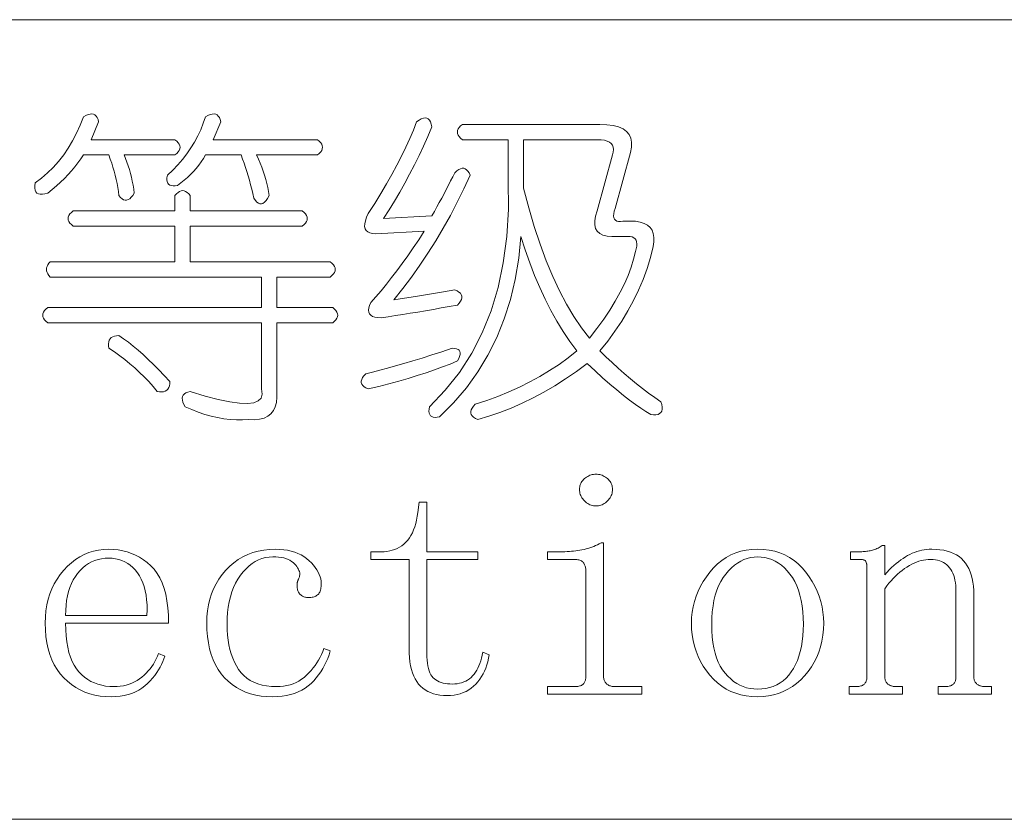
# Model space of a CAD drawing. Extents: x 1 to 297, y 1 to 210.
# Tile 55 of 171: x 137.49 to 144.13, y 29.56 to 34.95. Entities that reach past the tile are written whole.
import ezdxf

# ---------------------------------------------------------------- set-up
doc = ezdxf.new("R2010")
doc.units = 0

msp = doc.modelspace()

# ---------------------------------------------------------------- linework, layer by layer
at = {"color": 7, "lineweight": 13}
for p, q in [((1.3055, 34.9534), (219.3213, 34.9534)), ((1.3055, 29.5649), (219.3213, 29.5649))]:
    msp.add_line(p, q, dxfattribs=at)
for points in [[(137.9238, 34.2991), (137.9403, 34.3081), (137.9554, 34.3142), (137.9691, 34.3177), (137.9814, 34.3183), (137.9924, 34.3163), (138.002, 34.3115), (138.0103, 34.3039), (138.0171, 34.2937), (138.0226, 34.2806), (138.0267, 34.2649), (137.9753, 34.1449), (138.541, 34.1449), (138.5533, 34.1346), (138.5629, 34.1243), (138.5698, 34.114), (138.5739, 34.1037), (138.5753, 34.0934), (138.5739, 34.0831), (138.5698, 34.0729), (138.5629, 34.0626), (138.5533, 34.0523), (138.541, 34.042), (138.1981, 34.042), (138.2081, 34.0178), (138.2173, 33.9933), (138.2259, 33.9685), (138.2338, 33.9433), (138.241, 33.9177), (138.2475, 33.8918), (138.2533, 33.8656), (138.2585, 33.839), (138.2629, 33.8121), (138.2667, 33.7849), (138.2564, 33.7693), (138.2461, 33.7567), (138.2359, 33.7473), (138.2256, 33.741), (138.2153, 33.7377), (138.205, 33.7375), (138.1947, 33.7405), (138.1844, 33.7465), (138.1741, 33.7555), (138.1638, 33.7677), (138.1601, 33.7951), (138.1556, 33.8226), (138.1505, 33.85), (138.1447, 33.8774), (138.1381, 33.9049), (138.1309, 33.9323), (138.123, 33.9597), (138.1145, 33.9871), (138.1052, 34.0146), (138.0953, 34.042), (137.9238, 34.042), (137.906, 34.0147), (137.8868, 33.9878), (137.8662, 33.9613), (137.8443, 33.935), (137.821, 33.9091), (137.7963, 33.8836), (137.7702, 33.8584), (137.7428, 33.8335), (137.714, 33.809), (137.6839, 33.7849), (137.6645, 33.7794), (137.6475, 33.7766), (137.6329, 33.7766), (137.6208, 33.7794), (137.611, 33.7849), (137.6036, 33.7931), (137.5986, 33.8041), (137.5961, 33.8178), (137.5959, 33.8342), (137.5981, 33.8534), (137.6415, 33.8857), (137.6825, 33.9206), (137.7211, 33.9583), (137.7572, 33.9988), (137.791, 34.042), (137.8224, 34.0879), (137.8513, 34.1366), (137.8779, 34.1881), (137.9021, 34.2422)], [(138.7467, 34.2991), (138.7632, 34.3081), (138.7782, 34.3142), (138.792, 34.3177), (138.8043, 34.3183), (138.8153, 34.3163), (138.8249, 34.3115), (138.8331, 34.3039), (138.84, 34.2937), (138.8454, 34.2806), (138.8496, 34.2649), (138.7981, 34.1449), (139.501, 34.1449), (139.5133, 34.1346), (139.5229, 34.1243), (139.5298, 34.114), (139.5339, 34.1037), (139.5353, 34.0934), (139.5339, 34.0831), (139.5298, 34.0729), (139.5229, 34.0626), (139.5133, 34.0523), (139.501, 34.042), (139.0896, 34.042), (139.1028, 34.0146), (139.1149, 33.9871), (139.1261, 33.9597), (139.1362, 33.9323), (139.1453, 33.9049), (139.1533, 33.8774), (139.1604, 33.85), (139.1664, 33.8226), (139.1713, 33.7951), (139.1753, 33.7677), (139.165, 33.749), (139.1547, 33.7341), (139.1444, 33.723), (139.1341, 33.7156), (139.1238, 33.712), (139.1136, 33.7122), (139.1033, 33.7161), (139.093, 33.7238), (139.0827, 33.7353), (139.0724, 33.7506), (139.0654, 33.7813), (139.058, 33.8116), (139.0503, 33.8416), (139.0423, 33.8713), (139.0338, 33.9006), (139.0251, 33.9295), (139.016, 33.9582), (139.0066, 33.9865), (138.9968, 34.0144), (138.9867, 34.042), (138.7467, 34.042), (138.7325, 34.0183), (138.7172, 33.9954), (138.7009, 33.9731), (138.6836, 33.9515), (138.6653, 33.9306), (138.6459, 33.9103), (138.6255, 33.8908), (138.6041, 33.8719), (138.5816, 33.8538), (138.5581, 33.8363), (138.542, 33.8339), (138.528, 33.8335), (138.516, 33.8353), (138.506, 33.839), (138.4981, 33.8449), (138.4923, 33.8527), (138.4885, 33.8627), (138.4868, 33.8747), (138.4872, 33.8887), (138.4896, 33.9049), (138.5261, 33.9397), (138.5602, 33.9755), (138.5919, 34.0123), (138.6212, 34.0502), (138.6481, 34.0891), (138.6727, 34.1291), (138.6948, 34.1701), (138.7145, 34.2121), (138.7318, 34.2551)], [(140.1696, 34.2649), (140.186, 34.2769), (140.2011, 34.2854), (140.2148, 34.2906), (140.2272, 34.2923), (140.2381, 34.2906), (140.2477, 34.2854), (140.256, 34.2769), (140.2628, 34.2649), (140.2683, 34.2494), (140.2724, 34.2306), (140.2445, 34.1658), (140.2155, 34.1017), (140.1855, 34.0382), (140.1545, 33.9755), (140.1224, 33.9134), (140.0893, 33.8521), (140.0552, 33.7914), (140.0201, 33.7314), (139.9839, 33.6721), (139.9467, 33.6134), (140.2724, 33.6306), (140.2894, 33.6613), (140.306, 33.6916), (140.3223, 33.7216), (140.3382, 33.7513), (140.3539, 33.7806), (140.3691, 33.8095), (140.384, 33.8382), (140.3986, 33.8665), (140.4128, 33.8944), (140.4267, 33.922), (140.4401, 33.9342), (140.4528, 33.9433), (140.4648, 33.9493), (140.4761, 33.9522), (140.4867, 33.952), (140.4966, 33.9487), (140.5059, 33.9424), (140.5145, 33.933), (140.5224, 33.9205), (140.5296, 33.9049), (140.4874, 33.8131), (140.4432, 33.7231), (140.3969, 33.6349), (140.3485, 33.5483), (140.2981, 33.4634), (140.2457, 33.3803), (140.1912, 33.2989), (140.1346, 33.2191), (140.076, 33.1411), (140.0153, 33.0649), (140.0595, 33.0717), (140.103, 33.0786), (140.1459, 33.0854), (140.1881, 33.0923), (140.2296, 33.0991), (140.2704, 33.106), (140.3105, 33.1129), (140.3499, 33.1197), (140.3886, 33.1266), (140.4267, 33.1334), (140.4423, 33.1262), (140.4548, 33.1183), (140.4642, 33.1098), (140.4706, 33.1005), (140.4738, 33.0906), (140.474, 33.0799), (140.4711, 33.0686), (140.4651, 33.0566), (140.456, 33.0439), (140.4438, 33.0306), (140.3893, 33.0205), (140.3355, 33.0107), (140.2824, 33.0013), (140.2299, 32.9922), (140.1781, 32.9834), (140.127, 32.975), (140.0766, 32.967), (140.0269, 32.9593), (139.9779, 32.9519), (139.9296, 32.9449), (139.9073, 32.9459), (139.8884, 32.949), (139.873, 32.9541), (139.861, 32.9613), (139.8524, 32.9706), (139.8473, 32.9819), (139.8456, 32.9953), (139.8473, 33.0107), (139.8524, 33.0282), (139.861, 33.0477), (139.8954, 33.0865), (139.9303, 33.1273), (139.9654, 33.1701), (140.0009, 33.215), (140.0367, 33.262), (140.0729, 33.311), (140.1094, 33.3621), (140.1463, 33.4153), (140.1834, 33.4705), (140.221, 33.5277), (139.8953, 33.5106), (139.8732, 33.5119), (139.8548, 33.5161), (139.8402, 33.5229), (139.8295, 33.5325), (139.8224, 33.5449), (139.8192, 33.5599), (139.8197, 33.5778), (139.824, 33.5983), (139.832, 33.6217), (139.8438, 33.6477), (139.8872, 33.7156), (139.9282, 33.7821), (139.9668, 33.8473), (140.0029, 33.911), (140.0367, 33.9734), (140.0681, 34.0345), (140.097, 34.0941), (140.1236, 34.1524), (140.1478, 34.2093)], [(140.4781, 34.2477), (141.4039, 34.2477), (141.4522, 34.2458), (141.4944, 34.2402), (141.5304, 34.2307), (141.5602, 34.2175), (141.5838, 34.2006), (141.6013, 34.1798), (141.6126, 34.1553), (141.6178, 34.127), (141.6168, 34.095), (141.6096, 34.0591), (141.5067, 33.682), (141.5011, 33.6626), (141.4978, 33.6457), (141.4969, 33.6311), (141.4985, 33.6189), (141.5024, 33.6091), (141.5088, 33.6018), (141.5175, 33.5968), (141.5287, 33.5942), (141.5422, 33.5941), (141.5581, 33.5963), (141.6096, 33.5963), (141.6451, 33.5946), (141.6761, 33.5894), (141.7027, 33.5809), (141.7248, 33.5689), (141.7424, 33.5534), (141.7556, 33.5346), (141.7644, 33.5123), (141.7686, 33.4866), (141.7685, 33.4574), (141.7639, 33.4249), (141.7448, 33.3499), (141.722, 33.2761), (141.6954, 33.2032), (141.6651, 33.1314), (141.631, 33.0606), (141.5931, 32.9908), (141.5515, 32.9221), (141.506, 32.8543), (141.4568, 32.7877), (141.4039, 32.722), (141.445, 32.6815), (141.4861, 32.6425), (141.5273, 32.6047), (141.5684, 32.5684), (141.6096, 32.5334), (141.6507, 32.4998), (141.6918, 32.4676), (141.733, 32.4367), (141.7741, 32.4073), (141.8153, 32.3791), (141.8208, 32.3598), (141.8235, 32.3428), (141.8235, 32.3282), (141.8208, 32.3161), (141.8153, 32.3063), (141.8071, 32.2989), (141.7961, 32.2939), (141.7824, 32.2914), (141.7659, 32.2912), (141.7467, 32.2934), (141.7146, 32.3123), (141.6802, 32.3346), (141.6433, 32.3603), (141.6041, 32.3894), (141.5624, 32.422), (141.5184, 32.458), (141.4719, 32.4974), (141.423, 32.5403), (141.3718, 32.5866), (141.3181, 32.6363), (141.246, 32.5831), (141.1734, 32.5334), (141.1006, 32.4871), (141.0274, 32.4443), (140.9538, 32.4049), (140.88, 32.3689), (140.8057, 32.3363), (140.7312, 32.3071), (140.6562, 32.2814), (140.581, 32.2591), (140.5654, 32.2663), (140.5529, 32.2742), (140.5434, 32.2828), (140.5371, 32.2921), (140.5338, 32.302), (140.5337, 32.3126), (140.5366, 32.3239), (140.5426, 32.3359), (140.5517, 32.3486), (140.5638, 32.362), (140.6417, 32.3872), (140.7175, 32.4148), (140.7912, 32.4448), (140.8628, 32.4772), (140.9324, 32.512), (141, 32.5492), (141.0654, 32.5888), (141.1289, 32.6308), (141.1902, 32.6752), (141.2496, 32.722), (141.2026, 32.7853), (141.1577, 32.8516), (141.1148, 32.921), (141.074, 32.9935), (141.0353, 33.0691), (140.9986, 33.1478), (140.964, 33.2296), (140.9314, 33.3145), (140.9009, 33.4024), (140.8724, 33.4934), (140.8577, 33.3455), (140.834, 33.2034), (140.8015, 33.0671), (140.76, 32.9366), (140.7096, 32.812), (140.6503, 32.6932), (140.582, 32.5802), (140.5049, 32.4731), (140.4188, 32.3718), (140.3239, 32.2763), (140.3077, 32.2739), (140.2937, 32.2735), (140.2817, 32.2753), (140.2717, 32.279), (140.2639, 32.2849), (140.258, 32.2927), (140.2542, 32.3027), (140.2525, 32.3147), (140.2529, 32.3287), (140.2553, 32.3449), (140.3624, 32.4558), (140.4576, 32.5759), (140.5407, 32.7054), (140.6118, 32.8441), (140.671, 32.992), (140.7181, 33.1492), (140.7533, 33.3157), (140.7764, 33.4914), (140.7876, 33.6763), (140.7867, 33.8706), (140.7867, 34.1449), (140.4781, 34.1449), (140.4658, 34.1551), (140.4562, 34.1654), (140.4493, 34.1757), (140.4452, 34.186), (140.4438, 34.1963), (140.4452, 34.2066), (140.4493, 34.2169), (140.4562, 34.2271), (140.4658, 34.2374)], [(141.3867, 34.1449), (140.8896, 34.1449), (140.8896, 33.8191), (140.9249, 33.6856), (140.9622, 33.5593), (141.0017, 33.4401), (141.0432, 33.3282), (141.0867, 33.2234), (141.1323, 33.1259), (141.18, 33.0355), (141.2297, 32.9524), (141.2814, 32.8765), (141.3353, 32.8077), (141.3846, 32.8722), (141.4299, 32.9353), (141.4711, 32.997), (141.5081, 33.0573), (141.541, 33.1163), (141.5698, 33.1739), (141.5945, 33.2301), (141.6151, 33.285), (141.6315, 33.3385), (141.6438, 33.3906), (141.6495, 33.4101), (141.6528, 33.4276), (141.6536, 33.443), (141.6521, 33.4564), (141.6481, 33.4677), (141.6418, 33.477), (141.633, 33.4842), (141.6219, 33.4893), (141.6084, 33.4924), (141.5924, 33.4934), (141.5238, 33.4934), (141.4854, 33.4921), (141.4525, 33.4948), (141.4251, 33.5017), (141.4032, 33.5126), (141.3867, 33.5277), (141.3757, 33.5469), (141.3703, 33.5702), (141.3703, 33.5977), (141.3757, 33.6292), (141.3867, 33.6649), (141.4896, 34.042), (141.4947, 34.0615), (141.4964, 34.079), (141.4947, 34.0945), (141.4896, 34.1078), (141.481, 34.1191), (141.469, 34.1284), (141.4536, 34.1356), (141.4347, 34.1407), (141.4124, 34.1438)], [(138.6438, 33.7677), (138.6438, 33.6649), (139.3981, 33.6649), (139.4105, 33.6546), (139.4201, 33.6443), (139.4269, 33.634), (139.431, 33.6237), (139.4324, 33.6134), (139.431, 33.6031), (139.4269, 33.5929), (139.4201, 33.5826), (139.4105, 33.5723), (139.3981, 33.562), (138.6438, 33.562), (138.6438, 33.322), (139.5867, 33.322), (139.599, 33.3117), (139.6086, 33.3014), (139.6155, 33.2911), (139.6196, 33.2809), (139.621, 33.2706), (139.6196, 33.2603), (139.6155, 33.25), (139.6086, 33.2397), (139.599, 33.2294), (139.5867, 33.2191), (139.2267, 33.2191), (139.2267, 33.0134), (139.6039, 33.0134), (139.6162, 33.0031), (139.6258, 32.9929), (139.6326, 32.9826), (139.6368, 32.9723), (139.6381, 32.962), (139.6368, 32.9517), (139.6326, 32.9414), (139.6258, 32.9311), (139.6162, 32.9209), (139.6039, 32.9106), (139.2267, 32.9106), (139.2267, 32.4477), (139.2279, 32.4088), (139.2247, 32.3743), (139.2169, 32.3443), (139.2048, 32.3188), (139.1881, 32.2977), (139.1671, 32.2811), (139.1415, 32.2689), (139.1115, 32.2612), (139.077, 32.2579), (139.0381, 32.2591), (138.9968, 32.2569), (138.9552, 32.2571), (138.9132, 32.2597), (138.8708, 32.2646), (138.8281, 32.272), (138.7851, 32.2818), (138.7417, 32.2939), (138.698, 32.3085), (138.654, 32.3255), (138.6096, 32.3449), (138.6006, 32.3613), (138.5945, 32.3764), (138.591, 32.3901), (138.5904, 32.4025), (138.5924, 32.4134), (138.5972, 32.423), (138.6048, 32.4313), (138.6151, 32.4381), (138.6281, 32.4436), (138.6438, 32.4477), (138.7443, 32.417), (138.8331, 32.3935), (138.9102, 32.3773), (138.9757, 32.3682), (139.0296, 32.3663), (139.0717, 32.3716), (139.1022, 32.3841), (139.1211, 32.4038), (139.1283, 32.4307), (139.1238, 32.4649), (139.1238, 32.9106), (137.6839, 32.9106), (137.6715, 32.9209), (137.6619, 32.9311), (137.655, 32.9414), (137.6509, 32.9517), (137.6496, 32.962), (137.6509, 32.9723), (137.655, 32.9826), (137.6619, 32.9929), (137.6715, 33.0031), (137.6839, 33.0134), (139.1238, 33.0134), (139.1238, 33.2191), (137.701, 33.2191), (137.6917, 33.2294), (137.6845, 33.2397), (137.6794, 33.25), (137.6763, 33.2603), (137.6753, 33.2706), (137.6763, 33.2809), (137.6794, 33.2911), (137.6845, 33.3014), (137.6917, 33.3117), (137.701, 33.322), (138.541, 33.322), (138.541, 33.562), (137.8553, 33.562), (137.8429, 33.5723), (137.8333, 33.5826), (137.8265, 33.5929), (137.8224, 33.6031), (137.821, 33.6134), (137.8224, 33.6237), (137.8265, 33.634), (137.8333, 33.6443), (137.8429, 33.6546), (137.8553, 33.6649), (138.541, 33.6649), (138.541, 33.7677), (138.5513, 33.7801), (138.5616, 33.7897), (138.5719, 33.7965), (138.5821, 33.8006), (138.5924, 33.802), (138.6027, 33.8006), (138.613, 33.7965), (138.6233, 33.7897), (138.6336, 33.7801)], [(138.1638, 32.8249), (138.1951, 32.8033), (138.2269, 32.7796), (138.2595, 32.7539), (138.2928, 32.7261), (138.3267, 32.6963), (138.3613, 32.6644), (138.3967, 32.6305), (138.4326, 32.5945), (138.4693, 32.5564), (138.5067, 32.5163), (138.5058, 32.5002), (138.5033, 32.4861), (138.499, 32.4741), (138.493, 32.4642), (138.4853, 32.4563), (138.4758, 32.4505), (138.4647, 32.4467), (138.4518, 32.445), (138.4373, 32.4453), (138.421, 32.4477), (138.3931, 32.4815), (138.3641, 32.5142), (138.3341, 32.5459), (138.3031, 32.5766), (138.271, 32.6063), (138.2379, 32.6349), (138.2038, 32.6625), (138.1687, 32.6891), (138.1325, 32.7146), (138.0953, 32.7391), (138.0929, 32.7554), (138.0925, 32.77), (138.0943, 32.7829), (138.098, 32.794), (138.1039, 32.8034), (138.1117, 32.8111), (138.1217, 32.8171), (138.1337, 32.8214), (138.1477, 32.824)], [(140.4096, 32.7391), (140.4253, 32.7383), (140.4384, 32.7357), (140.4487, 32.7314), (140.4562, 32.7254), (140.461, 32.7177), (140.463, 32.7083), (140.4624, 32.6971), (140.4589, 32.6843), (140.4528, 32.6697), (140.4438, 32.6534), (140.3947, 32.633), (140.343, 32.613), (140.289, 32.5933), (140.2327, 32.5739), (140.1738, 32.5549), (140.1126, 32.5362), (140.049, 32.5178), (139.983, 32.4998), (139.9146, 32.4822), (139.8438, 32.4649), (139.8282, 32.4721), (139.8157, 32.4799), (139.8063, 32.4885), (139.8, 32.4978), (139.7967, 32.5077), (139.7965, 32.5183), (139.7995, 32.5297), (139.8055, 32.5417), (139.8145, 32.5543), (139.8267, 32.5677), (139.8727, 32.5787), (139.9213, 32.591), (139.9728, 32.6047), (140.0269, 32.6198), (140.0838, 32.6363), (140.1435, 32.6541), (140.2059, 32.6733), (140.271, 32.6939), (140.3389, 32.7158)], [(141.3781, 31.8906), (141.3866, 31.8903), (141.3949, 31.8894), (141.4031, 31.8879), (141.411, 31.8858), (141.4189, 31.8831), (141.4265, 31.8798), (141.4339, 31.8759), (141.4412, 31.8714), (141.4483, 31.8663), (141.4553, 31.8606), (141.4618, 31.8544), (141.4676, 31.8481), (141.4728, 31.8414), (141.4772, 31.8345), (141.481, 31.8274), (141.4841, 31.8199), (141.4865, 31.8123), (141.4882, 31.8043), (141.4892, 31.7962), (141.4896, 31.7877), (141.4892, 31.7792), (141.4882, 31.7709), (141.4865, 31.7628), (141.4841, 31.7548), (141.481, 31.747), (141.4772, 31.7394), (141.4728, 31.7319), (141.4676, 31.7246), (141.4618, 31.7175), (141.4553, 31.7106), (141.4483, 31.7041), (141.4412, 31.6982), (141.4339, 31.6931), (141.4265, 31.6886), (141.4189, 31.6849), (141.411, 31.6818), (141.4031, 31.6794), (141.3949, 31.6777), (141.3866, 31.6766), (141.3781, 31.6763), (141.3696, 31.6766), (141.3613, 31.6777), (141.3532, 31.6794), (141.3452, 31.6818), (141.3374, 31.6849), (141.3298, 31.6886), (141.3223, 31.6931), (141.315, 31.6982), (141.3079, 31.7041), (141.301, 31.7106), (141.2945, 31.7175), (141.2887, 31.7246), (141.2835, 31.7319), (141.2791, 31.7394), (141.2753, 31.747), (141.2722, 31.7548), (141.2698, 31.7628), (141.2681, 31.7709), (141.267, 31.7792), (141.2667, 31.7877), (141.267, 31.7962), (141.2681, 31.8043), (141.2698, 31.8123), (141.2722, 31.8199), (141.2753, 31.8274), (141.2791, 31.8345), (141.2835, 31.8414), (141.2887, 31.8481), (141.2945, 31.8544), (141.301, 31.8606), (141.3079, 31.8663), (141.315, 31.8714), (141.3223, 31.8759), (141.3298, 31.8798), (141.3374, 31.8831), (141.3452, 31.8858), (141.3532, 31.8879), (141.3613, 31.8894), (141.3696, 31.8903)], [(140.2381, 30.682), (140.2386, 30.6588), (140.2399, 30.6371), (140.242, 30.6169), (140.245, 30.5983), (140.2488, 30.5813), (140.2536, 30.5658), (140.2591, 30.5518), (140.2656, 30.5394), (140.2728, 30.5285), (140.281, 30.5191), (140.29, 30.511), (140.2999, 30.5037), (140.3106, 30.4973), (140.3221, 30.4917), (140.3346, 30.487), (140.3479, 30.4831), (140.362, 30.4801), (140.377, 30.478), (140.3929, 30.4767), (140.4096, 30.4763), (140.4264, 30.4768), (140.4425, 30.4785), (140.4579, 30.4813), (140.4726, 30.4852), (140.4867, 30.4902), (140.5001, 30.4963), (140.5128, 30.5036), (140.5248, 30.5119), (140.5361, 30.5214), (140.5467, 30.532), (140.5566, 30.5436), (140.5659, 30.5562), (140.5745, 30.5697), (140.5824, 30.5841), (140.5896, 30.5995), (140.5961, 30.6158), (140.6019, 30.6331), (140.6071, 30.6513), (140.6115, 30.6705), (140.6153, 30.6906), (140.6581, 30.6734), (140.6541, 30.6499), (140.649, 30.6271), (140.6428, 30.6053), (140.6355, 30.5843), (140.6271, 30.5641), (140.6175, 30.5449), (140.6068, 30.5264), (140.595, 30.5089), (140.5822, 30.4921), (140.5681, 30.4763), (140.5531, 30.4616), (140.5371, 30.4485), (140.5202, 30.4369), (140.5023, 30.4269), (140.4835, 30.4184), (140.4637, 30.4115), (140.443, 30.4061), (140.4214, 30.4022), (140.3988, 30.3999), (140.3753, 30.3991), (140.3502, 30.3999), (140.3264, 30.4022), (140.3039, 30.4061), (140.2827, 30.4115), (140.2628, 30.4184), (140.2441, 30.4269), (140.2268, 30.4369), (140.2107, 30.4485), (140.1959, 30.4616), (140.1824, 30.4763), (140.1702, 30.4926), (140.1593, 30.5106), (140.1496, 30.5303), (140.1413, 30.5517), (140.1342, 30.5749), (140.1284, 30.5997), (140.1239, 30.6263), (140.1207, 30.6546), (140.1188, 30.6846), (140.1181, 30.7163), (140.1181, 31.3163), (139.861, 31.3163), (139.861, 31.3677), (139.9296, 31.3677), (139.9498, 31.3684), (139.9692, 31.3703), (139.9878, 31.3735), (140.0057, 31.378), (140.0228, 31.3838), (140.0391, 31.3909), (140.0547, 31.3992), (140.0694, 31.4089), (140.0835, 31.4198), (140.0967, 31.432), (140.1091, 31.4456), (140.1205, 31.4606), (140.131, 31.4771), (140.1406, 31.4951), (140.1492, 31.5145), (140.1569, 31.5354), (140.1636, 31.5577), (140.1694, 31.5815), (140.1742, 31.6067), (140.1781, 31.6334), (140.1867, 31.702), (140.2381, 31.702), (140.2381, 31.3677), (140.581, 31.3677), (140.581, 31.3163), (140.2381, 31.3163)], [(137.8038, 30.8877), (137.8047, 30.8428), (137.8074, 30.8005), (137.812, 30.7608), (137.8183, 30.7238), (137.8264, 30.6895), (137.8362, 30.6578), (137.8479, 30.6288), (137.8615, 30.6025), (137.8768, 30.5788), (137.8938, 30.5577), (137.9124, 30.539), (137.9321, 30.5222), (137.9529, 30.5074), (137.9748, 30.4946), (137.9978, 30.4838), (138.0219, 30.4749), (138.0471, 30.468), (138.0735, 30.4631), (138.101, 30.4601), (138.1296, 30.4591), (138.1515, 30.4598), (138.1728, 30.4617), (138.1933, 30.4649), (138.2132, 30.4694), (138.2324, 30.4752), (138.2509, 30.4823), (138.2688, 30.4906), (138.2859, 30.5003), (138.3024, 30.5112), (138.3181, 30.5234), (138.3331, 30.5366), (138.3473, 30.5503), (138.3606, 30.5647), (138.373, 30.5797), (138.3846, 30.5952), (138.3953, 30.6114), (138.4051, 30.6281), (138.4141, 30.6455), (138.4223, 30.6634), (138.4296, 30.682), (138.4724, 30.6649), (138.4666, 30.646), (138.4596, 30.6273), (138.4512, 30.6087), (138.4416, 30.5901), (138.4306, 30.5716), (138.4184, 30.5533), (138.4049, 30.535), (138.3901, 30.5167), (138.3741, 30.4986), (138.3567, 30.4806), (138.3381, 30.4635), (138.3181, 30.4482), (138.2969, 30.4347), (138.2744, 30.423), (138.2506, 30.4131), (138.2256, 30.405), (138.1992, 30.3987), (138.1716, 30.3942), (138.1426, 30.3915), (138.1124, 30.3906), (138.0737, 30.3919), (138.0365, 30.3957), (138.0007, 30.4021), (137.9664, 30.4111), (137.9335, 30.4227), (137.9021, 30.4369), (137.8721, 30.4536), (137.8436, 30.4729), (137.8166, 30.4947), (137.791, 30.5191), (137.7674, 30.546), (137.7462, 30.575), (137.7276, 30.6063), (137.7114, 30.6398), (137.6978, 30.6756), (137.6866, 30.7135), (137.6779, 30.7537), (137.6717, 30.7962), (137.668, 30.8408), (137.6667, 30.8877), (137.668, 30.9298), (137.6717, 30.9705), (137.6779, 31.0097), (137.6866, 31.0475), (137.6978, 31.0838), (137.7114, 31.1186), (137.7276, 31.152), (137.7462, 31.1839), (137.7674, 31.2144), (137.791, 31.2434), (137.8164, 31.2703), (137.8429, 31.2943), (137.8706, 31.3156), (137.8993, 31.3339), (137.9292, 31.3495), (137.9602, 31.3622), (137.9923, 31.3721), (138.0255, 31.3792), (138.0598, 31.3834), (138.0953, 31.3849), (138.1274, 31.3837), (138.1587, 31.3804), (138.1891, 31.3748), (138.2187, 31.367), (138.2474, 31.357), (138.2753, 31.3447), (138.3023, 31.3303), (138.3284, 31.3135), (138.3537, 31.2946), (138.3781, 31.2734), (138.4009, 31.2495), (138.4213, 31.2223), (138.4393, 31.1919), (138.4549, 31.1582), (138.4681, 31.1213), (138.4789, 31.0811), (138.4873, 31.0376), (138.4933, 30.9909), (138.4969, 30.9409), (138.4981, 30.8877)], [(139.3638, 31.1363), (139.3639, 31.1413), (139.364, 31.1459), (139.3642, 31.1502), (139.3645, 31.1541), (139.3649, 31.1577), (139.3654, 31.161), (139.366, 31.1639), (139.3666, 31.1665), (139.3673, 31.1687), (139.3681, 31.1706), (139.369, 31.1725), (139.37, 31.1747), (139.3711, 31.1773), (139.3723, 31.1802), (139.3735, 31.1834), (139.3748, 31.187), (139.3762, 31.191), (139.3777, 31.1953), (139.3793, 31.1999), (139.381, 31.2049), (139.3822, 31.2118), (139.3824, 31.2191), (139.3815, 31.2266), (139.3796, 31.2343), (139.3767, 31.2424), (139.3728, 31.2506), (139.3678, 31.2592), (139.3618, 31.2679), (139.3548, 31.277), (139.3467, 31.2863), (139.3375, 31.2952), (139.3272, 31.3033), (139.3156, 31.3103), (139.3028, 31.3165), (139.2888, 31.3216), (139.2737, 31.3259), (139.2573, 31.3292), (139.2397, 31.3315), (139.221, 31.333), (139.201, 31.3334), (139.1757, 31.3322), (139.1511, 31.3285), (139.1273, 31.3222), (139.1043, 31.3135), (139.0821, 31.3024), (139.0606, 31.2887), (139.0399, 31.2725), (139.02, 31.2539), (139.0008, 31.2328), (138.9824, 31.2091), (138.9653, 31.1835), (138.95, 31.1562), (138.9365, 31.1272), (138.9248, 31.0967), (138.9149, 31.0645), (138.9068, 31.0307), (138.9005, 30.9952), (138.896, 30.9582), (138.8933, 30.9195), (138.8924, 30.8791), (138.8932, 30.8422), (138.8955, 30.8066), (138.8994, 30.7726), (138.9048, 30.7399), (138.9117, 30.7088), (138.9202, 30.6791), (138.9302, 30.6508), (138.9418, 30.6241), (138.9549, 30.5987), (138.9696, 30.5749), (138.986, 30.5529), (139.0045, 30.5332), (139.0251, 30.5158), (139.0477, 30.5008), (139.0724, 30.4881), (139.0992, 30.4777), (139.128, 30.4696), (139.1588, 30.4638), (139.1917, 30.4603), (139.2267, 30.4591), (139.2503, 30.4599), (139.2732, 30.4622), (139.2952, 30.4661), (139.3165, 30.4715), (139.3371, 30.4784), (139.3568, 30.4869), (139.3758, 30.4969), (139.394, 30.5085), (139.4115, 30.5216), (139.4281, 30.5363), (139.444, 30.552), (139.4588, 30.5682), (139.4727, 30.5849), (139.4857, 30.6021), (139.4978, 30.6199), (139.5089, 30.6381), (139.519, 30.6569), (139.5282, 30.6762), (139.5365, 30.696), (139.5439, 30.7163), (139.5867, 30.6991), (139.5793, 30.6738), (139.5706, 30.6493), (139.5607, 30.6255), (139.5497, 30.6025), (139.5374, 30.5802), (139.524, 30.5587), (139.5093, 30.538), (139.4935, 30.5181), (139.4764, 30.499), (139.4581, 30.4806), (139.4386, 30.4635), (139.4177, 30.4482), (139.3954, 30.4347), (139.3717, 30.423), (139.3467, 30.4131), (139.3203, 30.405), (139.2925, 30.3987), (139.2634, 30.3942), (139.2329, 30.3915), (139.201, 30.3906), (139.1607, 30.3919), (139.1221, 30.3957), (139.0853, 30.4021), (139.0501, 30.4111), (139.0167, 30.4227), (138.985, 30.4369), (138.955, 30.4536), (138.9267, 30.4729), (138.9001, 30.4947), (138.8753, 30.5191), (138.8525, 30.546), (138.8321, 30.575), (138.8141, 30.6063), (138.7985, 30.6398), (138.7853, 30.6756), (138.7745, 30.7135), (138.7661, 30.7537), (138.7601, 30.7962), (138.7565, 30.8408), (138.7553, 30.8877), (138.7566, 30.9298), (138.7604, 30.9705), (138.7668, 31.0097), (138.7758, 31.0475), (138.7874, 31.0838), (138.8016, 31.1186), (138.8183, 31.152), (138.8376, 31.1839), (138.8594, 31.2144), (138.8839, 31.2434), (138.9103, 31.2703), (138.9384, 31.2943), (138.9679, 31.3156), (138.9991, 31.3339), (139.0317, 31.3495), (139.0659, 31.3622), (139.1017, 31.3721), (139.1389, 31.3792), (139.1778, 31.3834), (139.2181, 31.3849), (139.2466, 31.3841), (139.2738, 31.3818), (139.2998, 31.3779), (139.3244, 31.3725), (139.3478, 31.3656), (139.3698, 31.3571), (139.3906, 31.3471), (139.4101, 31.3355), (139.4283, 31.3224), (139.4453, 31.3077), (139.4608, 31.2923), (139.4746, 31.2769), (139.4868, 31.2614), (139.4974, 31.246), (139.5063, 31.2306), (139.5137, 31.2151), (139.5194, 31.1997), (139.5235, 31.1843), (139.5259, 31.1689), (139.5267, 31.1534), (139.5265, 31.1434), (139.5258, 31.1341), (139.5248, 31.1253), (139.5233, 31.1171), (139.5213, 31.1095), (139.519, 31.1025), (139.5162, 31.0961), (139.513, 31.0903), (139.5094, 31.0852), (139.5053, 31.0806), (139.5008, 31.0765), (139.4958, 31.0729), (139.4905, 31.0696), (139.4847, 31.0669), (139.4785, 31.0645), (139.4718, 31.0626), (139.4648, 31.0611), (139.4573, 31.06), (139.4493, 31.0594), (139.441, 31.0591), (139.4343, 31.0594), (139.4278, 31.06), (139.4216, 31.0611), (139.4156, 31.0626), (139.4099, 31.0645), (139.4045, 31.0669), (139.3993, 31.0696), (139.3944, 31.0729), (139.3897, 31.0765), (139.3853, 31.0806), (139.3812, 31.085), (139.3776, 31.0897), (139.3743, 31.0946), (139.3716, 31.0998), (139.3692, 31.1052), (139.3673, 31.1109), (139.3658, 31.1169), (139.3647, 31.1231), (139.3641, 31.1296)], [(141.3096, 31.2391), (141.3094, 31.2459), (141.3089, 31.2523), (141.308, 31.2586), (141.3068, 31.2645), (141.3053, 31.2702), (141.3034, 31.2757), (141.3012, 31.2808), (141.2986, 31.2858), (141.2957, 31.2904), (141.2924, 31.2949), (141.2887, 31.2989), (141.2845, 31.3026), (141.2798, 31.3058), (141.2746, 31.3086), (141.2688, 31.3109), (141.2626, 31.3129), (141.2558, 31.3144), (141.2485, 31.3154), (141.2407, 31.3161), (141.2324, 31.3163), (141.0524, 31.3163), (141.0524, 31.3677), (141.1381, 31.3677), (141.1535, 31.3678), (141.1686, 31.3682), (141.1837, 31.3689), (141.1985, 31.3698), (141.2131, 31.3709), (141.2276, 31.3723), (141.2419, 31.374), (141.2561, 31.3759), (141.2701, 31.3781), (141.2838, 31.3806), (141.2975, 31.3834), (141.3109, 31.3866), (141.3242, 31.3902), (141.3373, 31.3943), (141.3503, 31.3988), (141.3631, 31.4037), (141.3756, 31.4091), (141.3881, 31.4149), (141.4003, 31.4211), (141.4124, 31.4277), (141.4296, 31.4277), (141.4296, 30.5277), (141.4298, 30.521), (141.4304, 30.5147), (141.4315, 30.5087), (141.433, 30.503), (141.4349, 30.4977), (141.4373, 30.4927), (141.4401, 30.4881), (141.4433, 30.4838), (141.4469, 30.4799), (141.451, 30.4763), (141.4554, 30.473), (141.4601, 30.4701), (141.465, 30.4675), (141.4702, 30.4653), (141.4756, 30.4634), (141.4813, 30.4619), (141.4873, 30.4607), (141.4935, 30.4598), (141.5, 30.4593), (141.5067, 30.4591), (141.6867, 30.4591), (141.6867, 30.4077), (141.0524, 30.4077), (141.0524, 30.4591), (141.2324, 30.4591), (141.2407, 30.4593), (141.2485, 30.4598), (141.2558, 30.4607), (141.2626, 30.4619), (141.2688, 30.4634), (141.2746, 30.4653), (141.2798, 30.4675), (141.2845, 30.4701), (141.2887, 30.473), (141.2924, 30.4763), (141.2957, 30.4799), (141.2986, 30.4838), (141.3012, 30.4881), (141.3034, 30.4927), (141.3053, 30.4977), (141.3068, 30.503), (141.308, 30.5087), (141.3089, 30.5147), (141.3094, 30.521), (141.3096, 30.5277)], [(142.9124, 30.8877), (142.9111, 30.8456), (142.9073, 30.8049), (142.9008, 30.7657), (142.8918, 30.7279), (142.8803, 30.6916), (142.8661, 30.6568), (142.8494, 30.6234), (142.8301, 30.5915), (142.8083, 30.561), (142.7838, 30.532), (142.7575, 30.5051), (142.73, 30.4811), (142.7013, 30.4599), (142.6714, 30.4415), (142.6403, 30.4259), (142.608, 30.4132), (142.5744, 30.4033), (142.5397, 30.3962), (142.5038, 30.392), (142.4667, 30.3906), (142.428, 30.392), (142.3908, 30.3964), (142.355, 30.4037), (142.3206, 30.4139), (142.2878, 30.427), (142.2564, 30.443), (142.2264, 30.462), (142.1979, 30.4838), (142.1709, 30.5086), (142.1453, 30.5363), (142.1217, 30.566), (142.1005, 30.597), (142.0819, 30.6291), (142.0657, 30.6625), (142.0521, 30.697), (142.0409, 30.7327), (142.0322, 30.7697), (142.026, 30.8078), (142.0222, 30.8472), (142.021, 30.8877), (142.0222, 30.9251), (142.026, 30.9618), (142.0322, 30.9978), (142.0409, 31.0331), (142.0521, 31.0677), (142.0657, 31.1017), (142.0819, 31.1349), (142.1005, 31.1675), (142.1217, 31.1994), (142.1453, 31.2306), (142.1709, 31.2599), (142.1979, 31.2861), (142.2264, 31.3093), (142.2564, 31.3293), (142.2878, 31.3463), (142.3206, 31.3602), (142.355, 31.371), (142.3908, 31.3787), (142.428, 31.3833), (142.4667, 31.3849), (142.507, 31.3833), (142.5456, 31.3787), (142.5824, 31.371), (142.6176, 31.3602), (142.651, 31.3463), (142.6827, 31.3293), (142.7127, 31.3093), (142.741, 31.2861), (142.7676, 31.2599), (142.7924, 31.2306), (142.8152, 31.1994), (142.8356, 31.1675), (142.8536, 31.1349), (142.8692, 31.1017), (142.8824, 31.0677), (142.8932, 31.0331), (142.9016, 30.9978), (142.9076, 30.9618), (142.9112, 30.9251)], [(143.0838, 30.4077), (143.0838, 30.4591), (143.1267, 30.4591), (143.135, 30.4593), (143.1428, 30.4598), (143.1501, 30.4607), (143.1569, 30.4619), (143.1631, 30.4634), (143.1689, 30.4653), (143.1741, 30.4675), (143.1788, 30.4701), (143.183, 30.473), (143.1867, 30.4763), (143.19, 30.4799), (143.1929, 30.4838), (143.1954, 30.4881), (143.1977, 30.4927), (143.1996, 30.4977), (143.2011, 30.503), (143.2023, 30.5087), (143.2032, 30.5147), (143.2037, 30.521), (143.2038, 30.5277), (143.2038, 31.2649), (143.2038, 31.2699), (143.2035, 31.2746), (143.2031, 31.2791), (143.2025, 31.2834), (143.2017, 31.2874), (143.2008, 31.2911), (143.1996, 31.2946), (143.1984, 31.2978), (143.1969, 31.3007), (143.1953, 31.3034), (143.1934, 31.3059), (143.1912, 31.3081), (143.1886, 31.31), (143.1857, 31.3117), (143.1824, 31.3131), (143.1788, 31.3142), (143.1749, 31.3151), (143.1706, 31.3158), (143.166, 31.3162), (143.161, 31.3163), (143.0924, 31.3163), (143.0924, 31.3677), (143.1524, 31.3677), (143.1609, 31.3678), (143.1694, 31.3681), (143.1777, 31.3685), (143.186, 31.3691), (143.1942, 31.3699), (143.2023, 31.3708), (143.2103, 31.3719), (143.2182, 31.3732), (143.2261, 31.3747), (143.2338, 31.3763), (143.2415, 31.3782), (143.2491, 31.3804), (143.2566, 31.383), (143.264, 31.3859), (143.2713, 31.3891), (143.2786, 31.3927), (143.2858, 31.3967), (143.2928, 31.401), (143.2998, 31.4056), (143.3067, 31.4106), (143.3239, 31.4106), (143.3239, 31.2134), (143.3393, 31.2301), (143.3547, 31.246), (143.3701, 31.261), (143.3856, 31.2751), (143.401, 31.2884), (143.4164, 31.3009), (143.4319, 31.3124), (143.4473, 31.3231), (143.4627, 31.333), (143.4781, 31.342), (143.4937, 31.3501), (143.5093, 31.3574), (143.5252, 31.3639), (143.5412, 31.3694), (143.5574, 31.3741), (143.5738, 31.378), (143.5903, 31.381), (143.6071, 31.3831), (143.6239, 31.3844), (143.641, 31.3849), (143.6694, 31.3841), (143.6962, 31.3818), (143.7215, 31.3779), (143.7452, 31.3725), (143.7674, 31.3656), (143.7881, 31.3571), (143.8072, 31.3471), (143.8248, 31.3355), (143.8408, 31.3224), (143.8553, 31.3077), (143.8683, 31.2915), (143.88, 31.2738), (143.8902, 31.2545), (143.8992, 31.2337), (143.9067, 31.2113), (143.9129, 31.1874), (143.9177, 31.1619), (143.9211, 31.1349), (143.9232, 31.1064), (143.9238, 31.0763), (143.9238, 30.5277), (143.9241, 30.521), (143.9247, 30.5147), (143.9258, 30.5087), (143.9273, 30.503), (143.9292, 30.4977), (143.9316, 30.4927), (143.9343, 30.4881), (143.9376, 30.4838), (143.9412, 30.4799), (143.9453, 30.4763), (143.9497, 30.473), (143.9544, 30.4701), (143.9593, 30.4675), (143.9645, 30.4653), (143.9699, 30.4634), (143.9756, 30.4619), (143.9816, 30.4607), (143.9878, 30.4598), (143.9943, 30.4593), (144.001, 30.4591), (144.0439, 30.4591), (144.0439, 30.4077), (143.6839, 30.4077), (143.6839, 30.4591), (143.7267, 30.4591), (143.735, 30.4593), (143.7428, 30.4598), (143.7501, 30.4607), (143.7569, 30.4619), (143.7631, 30.4634), (143.7689, 30.4653), (143.7741, 30.4675), (143.7788, 30.4701), (143.783, 30.473), (143.7867, 30.4763), (143.79, 30.4799), (143.7929, 30.4838), (143.7954, 30.4881), (143.7977, 30.4927), (143.7996, 30.4977), (143.8011, 30.503), (143.8023, 30.5087), (143.8032, 30.5147), (143.8037, 30.521), (143.8038, 30.5277), (143.8038, 31.102), (143.8034, 31.1221), (143.8021, 31.1413), (143.8, 31.1595), (143.797, 31.1767), (143.7931, 31.1931), (143.7884, 31.2085), (143.7829, 31.2229), (143.7764, 31.2364), (143.7691, 31.249), (143.761, 31.2606), (143.752, 31.2712), (143.7421, 31.2806), (143.7314, 31.289), (143.7198, 31.2962), (143.7074, 31.3024), (143.6941, 31.3074), (143.68, 31.3113), (143.665, 31.3141), (143.6491, 31.3157), (143.6324, 31.3163), (143.6169, 31.3158), (143.6014, 31.3142), (143.5858, 31.3117), (143.57, 31.3081), (143.5542, 31.3034), (143.5383, 31.2978), (143.5223, 31.2911), (143.5063, 31.2834), (143.4901, 31.2746), (143.4738, 31.2649), (143.4577, 31.2541), (143.4418, 31.2426), (143.4261, 31.2301), (143.4108, 31.2169), (143.3956, 31.2027), (143.3808, 31.1877), (143.3661, 31.1719), (143.3518, 31.1551), (143.3377, 31.1376), (143.3239, 31.1191), (143.3239, 30.5277), (143.3241, 30.521), (143.3247, 30.5147), (143.3258, 30.5087), (143.3273, 30.503), (143.3292, 30.4977), (143.3316, 30.4927), (143.3344, 30.4881), (143.3376, 30.4838), (143.3412, 30.4799), (143.3453, 30.4763), (143.3497, 30.473), (143.3544, 30.4701), (143.3593, 30.4675), (143.3645, 30.4653), (143.3699, 30.4634), (143.3756, 30.4619), (143.3816, 30.4607), (143.3878, 30.4598), (143.3943, 30.4593), (143.401, 30.4591), (143.4438, 30.4591), (143.4438, 30.4077)], [(138.3524, 30.9391), (138.3533, 30.976), (138.3526, 31.011), (138.3502, 31.0442), (138.3463, 31.0756), (138.3406, 31.1052), (138.3334, 31.133), (138.3245, 31.159), (138.314, 31.1833), (138.3019, 31.2057), (138.2881, 31.2263), (138.2731, 31.245), (138.2571, 31.2618), (138.2402, 31.2766), (138.2223, 31.2894), (138.2035, 31.3002), (138.1837, 31.3091), (138.163, 31.316), (138.1414, 31.3209), (138.1188, 31.3239), (138.0953, 31.3249), (138.07, 31.3238), (138.0457, 31.3207), (138.0224, 31.3156), (138, 31.3084), (137.9785, 31.2991), (137.958, 31.2878), (137.9384, 31.2745), (137.9197, 31.259), (137.902, 31.2415), (137.8853, 31.222), (137.8698, 31.2007), (137.856, 31.1778), (137.8438, 31.1533), (137.8332, 31.1274), (137.8242, 31.0999), (137.8169, 31.0708), (137.8112, 31.0402), (137.8071, 31.0081), (137.8047, 30.9744), (137.8038, 30.9391)], [(142.1581, 30.8791), (142.159, 30.8357), (142.1617, 30.7946), (142.1662, 30.7558), (142.1725, 30.7194), (142.1806, 30.6852), (142.1905, 30.6534), (142.2022, 30.6238), (142.2157, 30.5966), (142.231, 30.5717), (142.2481, 30.5491), (142.2665, 30.5288), (142.2857, 30.5106), (142.3056, 30.4945), (142.3263, 30.4806), (142.3478, 30.4688), (142.37, 30.4591), (142.393, 30.4516), (142.4168, 30.4463), (142.4414, 30.4431), (142.4667, 30.442), (142.4952, 30.4432), (142.5224, 30.4466), (142.5484, 30.4524), (142.573, 30.4605), (142.5963, 30.4709), (142.6184, 30.4837), (142.6392, 30.4987), (142.6587, 30.5161), (142.6769, 30.5357), (142.6938, 30.5577), (142.7093, 30.5818), (142.7232, 30.6076), (142.7354, 30.6352), (142.746, 30.6647), (142.7549, 30.6959), (142.7623, 30.729), (142.7679, 30.7638), (142.772, 30.8005), (142.7745, 30.8389), (142.7753, 30.8791), (142.7744, 30.9226), (142.7717, 30.964), (142.7672, 31.0032), (142.7609, 31.0403), (142.7528, 31.0752), (142.7429, 31.108), (142.7312, 31.1386), (142.7177, 31.1671), (142.7024, 31.1935), (142.6853, 31.2177), (142.6669, 31.2397), (142.6477, 31.2594), (142.6278, 31.2767), (142.6071, 31.2918), (142.5856, 31.3045), (142.5634, 31.3149), (142.5404, 31.323), (142.5166, 31.3288), (142.492, 31.3323), (142.4667, 31.3334), (142.443, 31.3323), (142.4197, 31.3288), (142.397, 31.323), (142.3748, 31.3149), (142.3531, 31.3045), (142.332, 31.2918), (142.3113, 31.2767), (142.2912, 31.2594), (142.2715, 31.2397), (142.2524, 31.2177), (142.2345, 31.1935), (142.2185, 31.1671), (142.2043, 31.1386), (142.1921, 31.108), (142.1817, 31.0752), (142.1732, 31.0403), (142.1666, 31.0032), (142.1619, 30.964), (142.1591, 30.9226)]]:
    msp.add_lwpolyline(points, close=True, dxfattribs=at)

doc.saveas('drawing.dxf')
